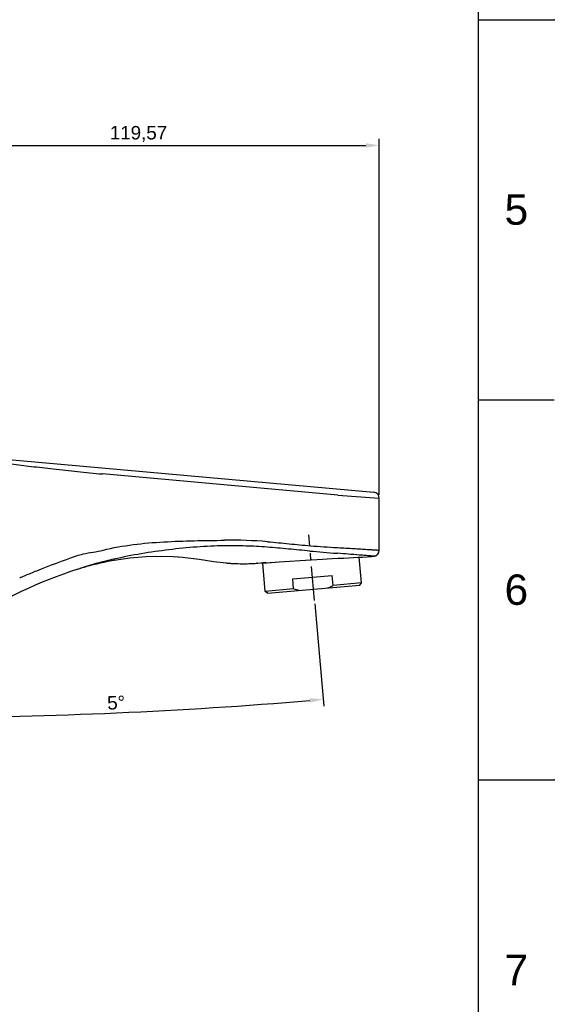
# Model space of a CAD drawing. Header units: millimetres. Extents: x 789 to 1209, y 393 to 987.
# Tile 10 of 37: x 1110 to 1209, y 506 to 690. Entities that reach past the tile are written whole.
import ezdxf

# ---------------------------------------------------------------- set-up
doc = ezdxf.new("R2010")
doc.units = ezdxf.units.MM
doc.header["$LTSCALE"] = 0.1
doc.linetypes.add('CENTERX2', pattern=[101.6, 63.5, -12.7, 12.7, -12.7])
for name, color, linetype in [('CENTER', 1, 'CENTERX2'), ('DEF_LAYER_ASSEM_MEMBER', 7, 'Continuous'), ('DIM', 3, 'Continuous')]:
    doc.layers.add(name, color=color, linetype=linetype)
doc.styles.get("Standard").update_dxf_attribs({"font": 'arial_0.ttf'})
doc.dimstyles.new('ISO-25', dxfattribs={"dimtxt": 2.5, "dimasz": 2.5, "dimexe": 1.25, "dimexo": 0.625, "dimtad": 1, "dimlfac": 1.333333, "dimtxsty": 'Standard', "dimcen": 2.5, "dimadec": 0, "dimazin": 0, "dimtfac": 1, "dimtmove": 0, "dimatfit": 3, "dimfxl": 1, "dimarcsym": 0})

# ---------------------------------------------------------------- blocks, each defined once
blk = doc.blocks.new('*D28')
at = {"layer": 'Defpoints', "color": 0, "transparency": 16777216}
for p in [(1176.56, 666.17), (1086.88, 660.99), (1176.56, 600.53)]:
    blk.add_point(p, dxfattribs=at)
at = {"layer": 'DIM', "color": 0, "lineweight": -2, "transparency": 16777216}
for p, q in [((1086.88, 661.61), (1086.88, 667.42)), ((1176.56, 601.15), (1176.56, 667.42)), ((1089.38, 666.17), (1174.06, 666.17))]:
    blk.add_line(p, q, dxfattribs=at)
at = {"layer": 'DIM', "color": 0, "transparency": 16777216}
for points in [[(1089.38, 666.59), (1089.38, 665.75), (1086.88, 666.17)], [(1174.06, 666.59), (1174.06, 665.75), (1176.56, 666.17)]]:
    blk.add_solid(points, dxfattribs=at)
at = {"layer": 'DIM', "color": 0, "transparency": 16777216, "insert": (1131.72, 668.3), "char_height": 2.5, "attachment_point": 5}
blk.add_mtext('119,57', dxfattribs=at)
blk = doc.blocks.new('*D32')
at = {"layer": 'Defpoints', "color": 0, "transparency": 16777216}
for p in [(1089.13, 628.44), (1163.43, 593.75), (1164.5, 581.5), (1114.82, 560.15), (1089.13, 509.37)]:
    blk.add_point(p, dxfattribs=at)
at = {"layer": 'DIM', "color": 0, "lineweight": -2, "transparency": 16777216}
blk.add_line((1164.56, 580.87), (1166.21, 561.89), dxfattribs=at)
blk.add_arc((1089.13, 1443.54), 883.76, 270.16208, 274.83491, dxfattribs=at)
at = {"layer": 'DIM', "color": 0, "transparency": 16777216}
for points in [[(1163.58, 563.34), (1163.65, 562.51), (1166.11, 563.14)], [(1091.63, 559.37), (1091.63, 560.2), (1089.13, 559.78)]]:
    blk.add_solid(points, dxfattribs=at)
at = {"layer": 'DIM', "color": 0, "transparency": 16777216, "insert": (1127.57, 562.51), "char_height": 2.5, "attachment_point": 5, "rotation": 2.4985}
blk.add_mtext('5°', dxfattribs=at)

msp = doc.modelspace()

# ---------------------------------------------------------------- linework, layer by layer
for p, q in [((1195.0082, 406.7277), (1195.0082, 972.3843)), ((1195.0082, 689.556), (1209.1496, 689.556)), ((1195.0082, 618.8489), (1209.1496, 618.8489)), ((1195.0082, 548.1418), (1209.1496, 548.1418))]:
    msp.add_line(p, q)
at = {"color": 7, "linetype": 'Continuous'}
for p, q in [((1097.1844, 608.6863), (1175.533, 601.6473)), ((1168.8324, 601.1197), (1125.0112, 605.0567)), ((1168.8324, 601.1197), (1176.5535, 600.5268)), ((1176.5535, 590.872), (1176.5535, 600.5268)), ((1176.5574, 590.872), (1176.5574, 600.5268)), ((1133.1614, 589.7062), (1134.8619, 589.7487)), ((1176.3066, 590.1626), (1176.4928, 590.4948)), ((1176.4925, 590.494), (1176.5574, 590.8705)), ((1125.3172, 588.6766), (1126.028, 588.8225)), ((1126.028, 588.8225), (1126.7489, 588.9593)), ((1126.7489, 588.9593), (1127.1788, 589.0357)), ((1127.1429, 589.2078), (1127.1107, 589.2005)), ((1127.1107, 589.2002), (1127.1787, 589.0359)), ((1127.1787, 589.0359), (1130.1276, 589.4564)), ((1127.1787, 589.0359), (1127.1788, 589.0359)), ((1138.4538, 589.6965), (1139.9284, 589.5948)), ((1148.0205, 588.4985), (1148.02, 588.5075)), ((1153.9099, 588.4581), (1153.6844, 588.4422)), ((1153.6881, 588.4424), (1153.9169, 588.4582)), ((1153.9169, 588.4582), (1154.5299, 588.4994)), ((1154.5299, 588.4994), (1155.2548, 588.5461)), ((1155.4556, 588.5598), (1154.9443, 588.5287)), ((1155.2548, 588.5461), (1156.2153, 588.6056)), ((1156.2153, 588.6056), (1157.9264, 588.7099)), ((1157.9264, 588.7099), (1163.8136, 589.0678)), ((1163.8136, 589.0678), (1163.8073, 589.1231)), ((1163.9523, 589.0763), (1163.8136, 589.0678)), ((1110.5587, 586.1285), (1110.6207, 586.1558)), ((1120.4357, 587.3639), (1120.813, 587.4861)), ((1120.8081, 587.4845), (1120.9584, 587.5322))]:
    msp.add_line(p, q, dxfattribs=at)
for points in [[(1130.1265, 589.4563), (1133.1623, 589.7063), (1135.8949, 589.7744), (1138.1915, 589.7146), (1139.933, 589.5944)], [(1166.8297, 589.25), (1167.7838, 589.3053), (1168.8908, 589.3658), (1169.9297, 589.4187), (1170.8939, 589.4652), (1171.7827, 589.5076), (1172.6209, 589.5493), (1173.4525, 589.5953), (1174.301, 589.6504), (1175.1701, 589.7181), (1175.5344, 589.7502)], [(1175.5343, 589.7501), (1175.6681, 589.7705), (1176.0213, 589.912), (1176.3068, 590.1628)], [(1120.9324, 587.524), (1121.1215, 587.5831), (1121.316, 587.643), (1121.654, 587.7448), (1122.1319, 587.8841), (1122.69, 588.0398), (1123.3015, 588.2021), (1123.9487, 588.3644), (1124.6221, 588.5233), (1125.3172, 588.6766)], [(1139.933, 589.5944), (1142.9959, 589.2173), (1145.7813, 588.7664), (1148.0205, 588.4985)], [(1163.9523, 589.0763), (1165.9697, 589.1986), (1166.8293, 589.25)]]:
    msp.add_lwpolyline(points, dxfattribs=at)
for centre, radius, start, end in [((1175.4328, 600.5271), 1.1245, 359.981388, 84.884813), ((1148.9189, 508.3925), 84.3382, 85.338362, 90.793212), ((1217.5672, 1358.3012), 768.4949, 265.9824977, 266.354401), ((1205.8951, 1061.4056), 472.5733, 264.870517, 265.477721), ((1170.1632, 608.6192), 18.3795, 265.22837, 265.65398), ((1170.0416, 612.0512), 20.7331, 266.297225, 266.656417), ((1062.1402, -815.9244), 1410.254, 85.4994566, 85.663692), ((1175.4324, 590.872), 1.125, 275.027306, 359.999444), ((1143.283, 517.3437), 73.6537, 103.868991, 107.773986), ((1145.0596, 509.9782), 81.2302, 102.765644, 103.840273), ((1151.2509, 626.1843), 37.824, 265.100484, 266.091425), ((1151.2584, 626.294), 37.934, 266.091458, 267.079391), ((1151.2598, 626.3125), 37.9525, 267.078765, 268.06635), ((1151.2493, 625.9977), 37.6375, 268.066055, 269.056656), ((1151.244, 625.6705), 37.3103, 269.056625, 270.050756), ((1151.2427, 625.4474), 37.0872, 270.053067, 271.100291), ((1151.2184, 626.2078), 37.8479, 271.114936, 272.121607), ((1151.4911, 620.0247), 31.6589, 272.04271, 273.221928), ((1151.1704, 624.6275), 36.2725, 273.319065, 273.974365), ((1149.0308, 500.0315), 91.8955, 108.129875, 122.280435), ((1134.9042, 530.8284), 60.4219, 113.761171, 114.350351), ((1133.6983, 533.4958), 57.4946, 114.351527, 114.782093)]:
    msp.add_arc(centre, radius, start, end, dxfattribs=at)
for points, knots in [([(1097.1844, 608.6863), (1097.9937, 608.6136), (1099.6408, 608.3884), (1102.1912, 607.9007), (1105.0039, 607.393), (1108.2138, 606.9113), (1111.8807, 606.4496), (1115.9769, 605.9785), (1120.4055, 605.5243), (1123.4537, 605.1986), (1125.0112, 605.0567)], [0, 0, 0, 0, 0.08683932, 0.17745441, 0.27748, 0.39225794, 0.52425634, 0.6724206, 0.83287314, 1, 1, 1, 1]), ([(1125.1277, 590.8876), (1128.8201, 591.796), (1136.4086, 592.6077), (1143.9771, 592.6734), (1147.7514, 592.7222)], [0, 0, 0, 0, 0.5018489, 1, 1, 1, 1]), ([(1147.7647, 591.6883), (1144.2959, 591.6425), (1137.3723, 591.0926), (1130.5202, 589.9719), (1127.1429, 589.2078)], [0, 0, 0, 0, 0.50046675, 1, 1, 1, 1]), ([(1155.6904, 591.4435), (1154.3726, 591.5471), (1151.731, 591.6802), (1149.0866, 591.7045), (1147.7648, 591.6884)], [0, 0, 0, 0, 0.49998992, 1, 1, 1, 1]), ([(1155.7733, 592.4525), (1157.1002, 592.3435), (1159.7489, 592.0678), (1162.3993, 591.8113), (1163.7256, 591.6953)], [0, 0, 0, 0, 0.49999936, 1, 1, 1, 1]), ([(1110.6207, 586.1558), (1111.3307, 586.4675), (1114.4893, 587.7852), (1117.7158, 588.929), (1120.2013, 589.8372)], [0, 0, 0, 0, 0.2266139, 1, 1, 1, 1]), ([(1120.2019, 589.836), (1120.5923, 589.9788), (1121.6077, 590.2455), (1123.2657, 590.5107), (1124.5149, 590.7239), (1125.1274, 590.8888)], [0, 0, 0, 0, 0.24744601, 0.62249051, 1, 1, 1, 1]), ([(1163.6439, 590.7245), (1162.3138, 590.8467), (1159.6629, 591.0878), (1157.0129, 591.3433), (1155.6904, 591.4438)], [0, 0, 0, 0, 0.50174251, 1, 1, 1, 1]), ([(1168.8324, 591.3533), (1169.3339, 591.3283), (1170.3181, 591.2761), (1171.7479, 591.1934), (1173.0672, 591.1125), (1174.0731, 591.0481), (1174.7832, 591.0022), (1175.2313, 590.9729), (1175.6179, 590.9472), (1175.94, 590.9251), (1176.1671, 590.9089), (1176.3143, 590.8975), (1176.399, 590.891), (1176.4636, 590.8842), (1176.5146, 590.8814), (1176.5375, 590.8742), (1176.557, 590.8754), (1176.5573, 590.872)], [0, 0, 0, 0, 0.19464424, 0.38197698, 0.55505142, 0.70691242, 0.77266098, 0.83081817, 0.88098118, 0.92280476, 0.95595851, 0.96917733, 0.98009979, 0.98868292, 0.99488435, 0.99866389, 1, 1, 1, 1]), ([(1175.5312, 589.7514), (1175.5275, 589.7548), (1175.5078, 589.7547), (1175.4722, 589.7622), (1175.4113, 589.7671), (1175.2887, 589.7799), (1175.0814, 589.7974), (1174.772, 589.8236), (1174.383, 589.8551), (1173.9184, 589.8925), (1173.3826, 589.9352), (1173.002, 589.9654), (1172.8008, 589.9813)], [0, 0, 0, 0, 0.00555059, 0.01939091, 0.04140411, 0.07144062, 0.15496536, 0.26872433, 0.41151269, 0.5820939, 0.77900928, 1, 1, 1, 1]), ([(1175.5343, 589.7502), (1175.5337, 589.7501), (1175.5324, 589.7503), (1175.5314, 589.751), (1175.5309, 589.7515)], [0, 0, 0, 0, 0.49452378, 1, 1, 1, 1])]:
    msp.add_open_spline(points, degree=3, knots=knots, dxfattribs=at)
for p in [(1209.1496, 689.556), (1209.1496, 548.1418)]:
    msp.add_point(p)
at = {"layer": 'CENTER'}
msp.add_line((1164.5007, 581.4952), (1163.4289, 593.7529), dxfattribs=at)
at = {"layer": 'DEF_LAYER_ASSEM_MEMBER', "color": 7, "linetype": 'Continuous'}
for p, q in [((1154.859, 588.4417), (1157.2268, 588.6487)), ((1155.3163, 583.2116), (1154.859, 588.4417)), ((1155.2265, 588.5443), (1155.2326, 588.4743)), ((1173.2479, 584.7795), (1172.8298, 589.5608)), ((1160.4511, 585.5428), (1167.7865, 586.1841)), ((1167.9498, 584.3163), (1167.7865, 586.1841)), ((1155.7225, 582.8707), (1172.907, 584.3733)), ((1160.6144, 583.6749), (1160.4511, 585.5428)), ((1173.2479, 584.7795), (1167.9498, 584.3163)), ((1172.907, 584.3733), (1173.2479, 584.7795)), ((1160.6144, 583.6749), (1155.3163, 583.2116)), ((1155.7225, 582.8707), (1155.3163, 583.2116))]:
    msp.add_line(p, q, dxfattribs=at)
for points in [[(1166.9402, 583.8515), (1167.2837, 583.9903), (1167.6204, 584.1466), (1167.9498, 584.3163)], [(1161.6893, 583.3924), (1161.3269, 583.4694), (1160.9682, 583.565), (1160.6144, 583.6749)]]:
    msp.add_open_spline(points, degree=3, dxfattribs=at)

# ---------------------------------------------------------------- texts
at = {"char_height": 5.6566, "attachment_point": 5}
for s, insert in [('5', (1202.0789, 654.2025)), ('6', (1202.0789, 583.4954)), ('7', (1202.0789, 512.7883))]:
    msp.add_mtext_dynamic_manual_height_columns(s, width=50, gutter_width=12.5, heights=[0], dxfattribs=dict(at, insert=insert))

# ---------------------------------------------------------------- dimensions: what is measured, and where the dimension line sits
at = {"layer": 'DIM'}
dim = msp.add_linear_dim(base=(1176.5574, 666.1696), p1=(1086.8773, 660.9863), p2=(1176.5574, 600.5268), dimstyle='ISO-25', dxfattribs=at)
dim.commit()
dim.dimension.update_dxf_attribs({"geometry": '*D28', "text_midpoint": (1131.7173, 668.297)})
dim = msp.add_angular_dim_2l(base=(1114.8158, 560.1521), line1=((1164.5007, 581.4952), (1163.4289, 593.7529)), line2=((1089.1273, 628.4364), (1089.1273, 509.3748)), dimstyle='ISO-25', dxfattribs=at)
dim.commit()
dim.dimension.update_dxf_attribs({"geometry": '*D32', "text_midpoint": (1127.5705, 562.5133)})

doc.saveas('drawing.dxf')
